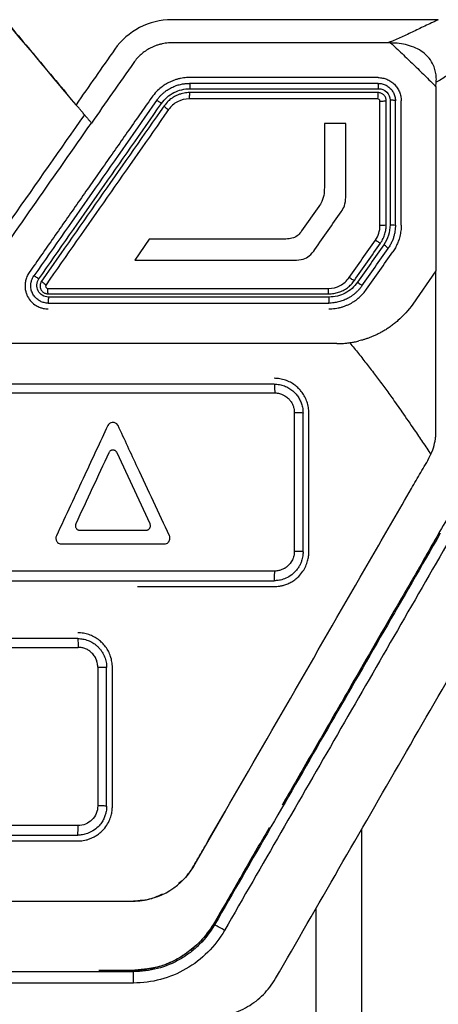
# Model space of a CAD drawing. Header units: millimetres. Extents: x -0.43 to 1.28, y -0.94 to 1.34.
# Tile 59 of 177: x 0.3081 to 0.3262, y 0.2367 to 0.2793. Entities that reach past the tile are written whole.
import ezdxf

# ---------------------------------------------------------------- set-up
doc = ezdxf.new("R2010")
doc.units = ezdxf.units.MM

msp = doc.modelspace()

# ---------------------------------------------------------------- linework, layer by layer
at = {"color": 7, "linetype": 'Continuous', "lineweight": 25}
for p, q in [((0.326139, 0.276401), (0.326153, 0.276599)), ((0.322237, 0.274809), (0.321312, 0.274808)), ((0.321067, 0.271218), (0.320328, 0.270166)), ((0.313731, 0.269814), (0.313108, 0.268903)), ((0.32614, 0.268441), (0.325133, 0.267003)), ((0.32039, 0.256297), (0.32039, 0.262297)), ((0.32064, 0.256297), (0.32064, 0.262297)), ((0.311995, 0.260604), (0.311984, 0.260583)), ((0.313767, 0.257509), (0.31234, 0.260583)), ((0.313773, 0.257496), (0.313767, 0.257509)), ((0.313747, 0.257308), (0.313755, 0.25732)), ((0.313227, 0.254797), (0.31914, 0.254797)), ((0.311505, 0.251315), (0.311505, 0.245315)), ((0.31189, 0.245297), (0.31189, 0.251297)), ((0.31214, 0.245297), (0.31214, 0.251297)), ((0.317038, 0.245107), (0.315647, 0.242698)), ((0.304286, 0.243797), (0.31064, 0.243797)), ((0.314139, 0.24141), (0.314099, 0.241399)), ((0.313049, 0.238147), (0.27323, 0.238147)), ((0.31171, 0.238197), (0.311711, 0.238197)), ((0.311711, 0.238197), (0.311711, 0.238197)), ((0.313049, 0.237657), (0.313049, 0.238147)), ((0.313049, 0.237657), (0.27323, 0.237656))]:
    msp.add_line(p, q, dxfattribs=at)
msp.add_arc((0.313541, 0.234206), 0.006685, 58.9486, 63.1898, dxfattribs=at)
for points in [[(0.310566, 0.275624), (0.309559, 0.276825), (0.308551, 0.278025), (0.307544, 0.279226)], [(0.312242, 0.278018), (0.311684, 0.27722), (0.311125, 0.276422), (0.310566, 0.275624)], [(0.324055, 0.278298), (0.320939, 0.278298), (0.31782, 0.278298), (0.3147, 0.278297)], [(0.324176, 0.278295), (0.324136, 0.278296), (0.324095, 0.278297), (0.324055, 0.278298)], [(0.313061, 0.277444), (0.312451, 0.276574), (0.311842, 0.275703), (0.311232, 0.274831)], [(0.323636, 0.276547), (0.320919, 0.276547), (0.318201, 0.276547), (0.31548, 0.276547)], [(0.32614, 0.276401), (0.32614, 0.274701), (0.32614, 0.272999), (0.32614, 0.271298)], [(0.314047, 0.275801), (0.312281, 0.273279), (0.310513, 0.270754), (0.308744, 0.268227)], [(0.315467, 0.275897), (0.315468, 0.275891), (0.315469, 0.275885), (0.315469, 0.275879)], [(0.323619, 0.275878), (0.320904, 0.275879), (0.318188, 0.275879), (0.315469, 0.275879)], [(0.323618, 0.275897), (0.323619, 0.275891), (0.323619, 0.275885), (0.323619, 0.275878)], [(0.323718, 0.275779), (0.323718, 0.275834), (0.323674, 0.275878), (0.323619, 0.275878)], [(0.308958, 0.268098), (0.310728, 0.270626), (0.312497, 0.273152), (0.314264, 0.275676)], [(0.314375, 0.275572), (0.312615, 0.273059), (0.310847, 0.270534), (0.309072, 0.267998)], [(0.314567, 0.27541), (0.312801, 0.272888), (0.311034, 0.270365), (0.309267, 0.267841)], [(0.323719, 0.270402), (0.323719, 0.272195), (0.323718, 0.273987), (0.323718, 0.275779)], [(0.324386, 0.270416), (0.324386, 0.272211), (0.324386, 0.274004), (0.324386, 0.275797)], [(0.324636, 0.270416), (0.324636, 0.27221), (0.324636, 0.274004), (0.324636, 0.275797)], [(0.30645, 0.268003), (0.308045, 0.270281), (0.309639, 0.272557), (0.311232, 0.274831)], [(0.321312, 0.274808), (0.321312, 0.273914), (0.321312, 0.273021), (0.321312, 0.272127)], [(0.322237, 0.27162), (0.322237, 0.272683), (0.322237, 0.273746), (0.322237, 0.274809)], [(0.321312, 0.272127), (0.321312, 0.272012), (0.321311, 0.271895), (0.321297, 0.271781)], [(0.321297, 0.271781), (0.321283, 0.271665), (0.321252, 0.271549), (0.321201, 0.271442)], [(0.322176, 0.271256), (0.322216, 0.271372), (0.322237, 0.271497), (0.322237, 0.27162)], [(0.321201, 0.271442), (0.321163, 0.271364), (0.321117, 0.271289), (0.321067, 0.271218)], [(0.322038, 0.27099), (0.322096, 0.271071), (0.322142, 0.271162), (0.322176, 0.271256)], [(0.32614, 0.271298), (0.326141, 0.270346), (0.326141, 0.269393), (0.326141, 0.268441)], [(0.320905, 0.269372), (0.321283, 0.269911), (0.321661, 0.270451), (0.322038, 0.27099)], [(0.32352, 0.26977), (0.323651, 0.269958), (0.323718, 0.270169), (0.323719, 0.270402)], [(0.324154, 0.270434), (0.324155, 0.270127), (0.324059, 0.269824), (0.323883, 0.269572)], [(0.320026, 0.269889), (0.319952, 0.269856), (0.319871, 0.269839), (0.31979, 0.26983)], [(0.320224, 0.270035), (0.320168, 0.269975), (0.320101, 0.269922), (0.320026, 0.269889)], [(0.320328, 0.270166), (0.320296, 0.27012), (0.320262, 0.270075), (0.320224, 0.270035)], [(0.319485, 0.269817), (0.317568, 0.269816), (0.315649, 0.269815), (0.313731, 0.269814)], [(0.31979, 0.26983), (0.319689, 0.269818), (0.319587, 0.269817), (0.319485, 0.269817)], [(0.322387, 0.268152), (0.322765, 0.268691), (0.323142, 0.26923), (0.32352, 0.26977)], [(0.322609, 0.268023), (0.322987, 0.268563), (0.323365, 0.269103), (0.323742, 0.269642)], [(0.323883, 0.269572), (0.323505, 0.269032), (0.323127, 0.268492), (0.322748, 0.267952)], [(0.320398, 0.268953), (0.32049, 0.268982), (0.320579, 0.269029), (0.320654, 0.269089)], [(0.320654, 0.269089), (0.320753, 0.269168), (0.320833, 0.269268), (0.320905, 0.269372)], [(0.322936, 0.267794), (0.323314, 0.268333), (0.323692, 0.268873), (0.32407, 0.269413)], [(0.313108, 0.268903), (0.315408, 0.268903), (0.317707, 0.268903), (0.320005, 0.268903)], [(0.320005, 0.268903), (0.320137, 0.268903), (0.320272, 0.268914), (0.320398, 0.268953)], [(0.308608, 0.267797), (0.308608, 0.267798), (0.308608, 0.267799), (0.308608, 0.2678)], [(0.309072, 0.267998), (0.309031, 0.26794), (0.309008, 0.267869), (0.309008, 0.267797)], [(0.309348, 0.267684), (0.313396, 0.267684), (0.317442, 0.267683), (0.321484, 0.267682)], [(0.321516, 0.267311), (0.317469, 0.267311), (0.313419, 0.267311), (0.309366, 0.267311)], [(0.309366, 0.267311), (0.309366, 0.267307), (0.309367, 0.267302), (0.309368, 0.267297)], [(0.321519, 0.267297), (0.321518, 0.267302), (0.321517, 0.267307), (0.321516, 0.267311)], [(0.309358, 0.267047), (0.313409, 0.267047), (0.317458, 0.267047), (0.321503, 0.267047)], [(0.325133, 0.267003), (0.324948, 0.266739), (0.324734, 0.266501), (0.324493, 0.26629)], [(0.31914, 0.263547), (0.314476, 0.263547), (0.309809, 0.263547), (0.30514, 0.263547)], [(0.30515, 0.263166), (0.309824, 0.263166), (0.314495, 0.263166), (0.319163, 0.263167)], [(0.320013, 0.256316), (0.320013, 0.258317), (0.320013, 0.260321), (0.320013, 0.262319)], [(0.312133, 0.261892), (0.312049, 0.261882), (0.311974, 0.261827), (0.311939, 0.261752)], [(0.312162, 0.261894), (0.312152, 0.261894), (0.312143, 0.261893), (0.312133, 0.261892)], [(0.312371, 0.261779), (0.312326, 0.261849), (0.312245, 0.261894), (0.312162, 0.261894)], [(0.312385, 0.261752), (0.312381, 0.261761), (0.312376, 0.26177), (0.312371, 0.261779)], [(0.311984, 0.260583), (0.311508, 0.259558), (0.311032, 0.258533), (0.310557, 0.257509)], [(0.312186, 0.260695), (0.312178, 0.260696), (0.31217, 0.260697), (0.312162, 0.260697)], [(0.310721, 0.257229), (0.310726, 0.257229), (0.310731, 0.257229), (0.310735, 0.257229)], [(0.310735, 0.257229), (0.311687, 0.257229), (0.312638, 0.257229), (0.313589, 0.257229)], [(0.309717, 0.256987), (0.309682, 0.256911), (0.309688, 0.25682), (0.309732, 0.25675)], [(0.309732, 0.25675), (0.309736, 0.256745), (0.309739, 0.25674), (0.309743, 0.256735)], [(0.309743, 0.256735), (0.309776, 0.256691), (0.309825, 0.256658), (0.309878, 0.256644)], [(0.314403, 0.256637), (0.314458, 0.256641), (0.314512, 0.256665), (0.314552, 0.256703)], [(0.314552, 0.256703), (0.314567, 0.256717), (0.314581, 0.256733), (0.314592, 0.25675)], [(0.314592, 0.25675), (0.314595, 0.256756), (0.314598, 0.256761), (0.314601, 0.256766)], [(0.314601, 0.256766), (0.314628, 0.256816), (0.314636, 0.256873), (0.314626, 0.256928)], [(0.314626, 0.256928), (0.314622, 0.256948), (0.314616, 0.256968), (0.314607, 0.256987)], [(0.309878, 0.256644), (0.309898, 0.256639), (0.309919, 0.256636), (0.30994, 0.256636)], [(0.30994, 0.256636), (0.311422, 0.256636), (0.312903, 0.256637), (0.314384, 0.256637)], [(0.314384, 0.256637), (0.31439, 0.256637), (0.314396, 0.256637), (0.314403, 0.256637)], [(0.319162, 0.255466), (0.314494, 0.255466), (0.309824, 0.255465), (0.30515, 0.255465)], [(0.30514, 0.255047), (0.309809, 0.255047), (0.314476, 0.255047), (0.31914, 0.255047)], [(0.31064, 0.252547), (0.305641, 0.252547), (0.300641, 0.252547), (0.29564, 0.252547)], [(0.295642, 0.252164), (0.300648, 0.252164), (0.305652, 0.252165), (0.310655, 0.252165)], [(0.310654, 0.244465), (0.305652, 0.244465), (0.300647, 0.244464), (0.295642, 0.244464)], [(0.29564, 0.244047), (0.300641, 0.244047), (0.305641, 0.244047), (0.31064, 0.244047)], [(0.32094, 0.240864), (0.32094, 0.225808), (0.32094, 0.210746), (0.320941, 0.195621)]]:
    msp.add_open_spline(points, degree=3, dxfattribs=at)
for points, knots in [([(0.307544, 0.279226), (0.308108, 0.278554), (0.308975, 0.277521), (0.309842, 0.276488), (0.310145, 0.276127)], [0, 0, 0, 0, 0.650678, 1, 1, 1, 1]), ([(0.3147, 0.279297), (0.314215, 0.279294), (0.313739, 0.279174), (0.312891, 0.278735), (0.31252, 0.278414), (0.312242, 0.278018)], [0, 0, 0, 0, 0.5, 0.5, 1, 1, 1, 1]), ([(0.326243, 0.279298), (0.324321, 0.279297), (0.321436, 0.279297), (0.318069, 0.279297), (0.316384, 0.279297), (0.315662, 0.279297), (0.315181, 0.279297), (0.31494, 0.279299), (0.3147, 0.279297)], [0, 0, 0, 0, 0.5, 0.75, 0.875, 0.9375, 0.9375, 1, 1, 1, 1]), ([(0.326243, 0.279298), (0.326218, 0.279285), (0.326193, 0.279274), (0.326144, 0.279251), (0.326069, 0.279216), (0.325996, 0.279181), (0.32585, 0.279113), (0.325753, 0.279067), (0.32547, 0.278932), (0.325286, 0.278844), (0.32493, 0.278674), (0.324756, 0.278591), (0.324495, 0.278476), (0.324407, 0.278438), (0.324276, 0.278384), (0.324232, 0.278366), (0.324166, 0.27834), (0.324144, 0.278332), (0.324099, 0.278315), (0.324077, 0.278307), (0.324055, 0.278298)], [0, 0, 0, 0, 0.03125, 0.03125, 0.0625, 0.125, 0.125, 0.25, 0.25, 0.5, 0.5, 0.75, 0.75, 0.875, 0.875, 0.9375, 0.9375, 0.96875, 0.96875, 1, 1, 1, 1]), ([(0.3147, 0.278297), (0.314654, 0.278296), (0.314562, 0.278295), (0.314426, 0.27828), (0.314292, 0.278257), (0.31416, 0.278224), (0.31403, 0.278182), (0.313902, 0.278131), (0.313745, 0.278055), (0.313566, 0.277949), (0.313376, 0.277803), (0.313205, 0.277636), (0.313109, 0.277508), (0.313061, 0.277444)], [0, 0, 0, 0, 0.071617, 0.142601, 0.213295, 0.284045, 0.355196, 0.427087, 0.500048, 0.62685, 0.751232, 0.875004, 1, 1, 1, 1]), ([(0.324176, 0.278295), (0.324343, 0.278141), (0.324675, 0.277833), (0.325168, 0.277362), (0.325657, 0.276886), (0.325979, 0.276563), (0.326139, 0.276401)], [0, 0, 0, 0, 0.249154, 0.49885, 0.74912, 1, 1, 1, 1]), ([(0.326153, 0.276599), (0.326155, 0.276642), (0.32616, 0.276727), (0.326154, 0.276853), (0.326139, 0.276975), (0.326114, 0.277095), (0.326079, 0.277211), (0.326005, 0.277399), (0.325854, 0.277646), (0.325584, 0.277898), (0.325262, 0.278087), (0.324915, 0.278208), (0.324548, 0.278281), (0.324303, 0.27829), (0.324176, 0.278295)], [0, 0, 0, 0, 0.0436518, 0.0861928, 0.1278839, 0.1690016, 0.2098347, 0.2506775, 0.3739135, 0.500862, 0.6214869, 0.7509032, 0.8716535, 1, 1, 1, 1]), ([(0.328139, 0.277851), (0.328045, 0.2778), (0.327863, 0.277702), (0.327599, 0.27754), (0.327346, 0.277373), (0.327089, 0.277198), (0.326846, 0.27703), (0.326606, 0.276869), (0.326381, 0.276725), (0.326227, 0.27664), (0.326153, 0.276599)], [0, 0, 0, 0, 0.1295608, 0.2499768, 0.3730262, 0.4996409, 0.6364054, 0.7502604, 0.8816122, 1, 1, 1, 1]), ([(0.31548, 0.276797), (0.315438, 0.276797), (0.315352, 0.276795), (0.315221, 0.276782), (0.315089, 0.27676), (0.314955, 0.276729), (0.314821, 0.276687), (0.314687, 0.276635), (0.314552, 0.276571), (0.314403, 0.276485), (0.314229, 0.276363), (0.314028, 0.276186), (0.313908, 0.27603), (0.313842, 0.275944)], [0, 0, 0, 0, 0.066491, 0.134646, 0.204467, 0.275953, 0.349106, 0.423927, 0.500416, 0.582253, 0.69281, 0.832068, 1, 1, 1, 1]), ([(0.323636, 0.276797), (0.322957, 0.276797), (0.321598, 0.276797), (0.319559, 0.276797), (0.31752, 0.276797), (0.31616, 0.276797), (0.31548, 0.276797)], [0, 0, 0, 0, 0.250127, 0.500165, 0.750121, 1, 1, 1, 1]), ([(0.323636, 0.276797), (0.323669, 0.276797), (0.323735, 0.276795), (0.323832, 0.27678), (0.323927, 0.276756), (0.32405, 0.276712), (0.324195, 0.276635), (0.324347, 0.27651), (0.324473, 0.276357), (0.324564, 0.276183), (0.324625, 0.275994), (0.324633, 0.275863), (0.324636, 0.275797)], [0, 0, 0, 0, 0.06291, 0.125185, 0.187438, 0.250282, 0.375143, 0.500024, 0.623868, 0.749257, 0.875238, 1, 1, 1, 1]), ([(0.314047, 0.275801), (0.314074, 0.275838), (0.314128, 0.275911), (0.314218, 0.276011), (0.314311, 0.276101), (0.314407, 0.276181), (0.314505, 0.276252), (0.314603, 0.276313), (0.314702, 0.276366), (0.314799, 0.27641), (0.314895, 0.276448), (0.314989, 0.276478), (0.31508, 0.276502), (0.315167, 0.27652), (0.315251, 0.276533), (0.315331, 0.276542), (0.315407, 0.276546), (0.315457, 0.276547), (0.31548, 0.276547)], [0, 0, 0, 0, 0.0823715, 0.1620933, 0.2391655, 0.3135881, 0.3853609, 0.4544841, 0.5209576, 0.5847815, 0.6459558, 0.7044806, 0.760356, 0.8135823, 0.8641595, 0.912088, 0.957368, 1, 1, 1, 1]), ([(0.314264, 0.275676), (0.314401, 0.275872), (0.314588, 0.276036), (0.315013, 0.276257), (0.315254, 0.276316), (0.315496, 0.276316)], [0, 0, 0, 0, 0.5, 0.5, 1, 1, 1, 1]), ([(0.31548, 0.276547), (0.315484, 0.276547), (0.315488, 0.276525), (0.315493, 0.276436), (0.315495, 0.276373), (0.315496, 0.276316)], [0, 0, 0, 0, 0.5, 0.5, 1, 1, 1, 1]), ([(0.315496, 0.276316), (0.316042, 0.276316), (0.317402, 0.276316), (0.319541, 0.276316), (0.321715, 0.276316), (0.323075, 0.276316), (0.323656, 0.276316)], [0, 0, 0, 0, 0.200557, 0.500002, 0.786116, 1, 1, 1, 1]), ([(0.323636, 0.276547), (0.323666, 0.276546), (0.323727, 0.276544), (0.323815, 0.276528), (0.323902, 0.276501), (0.323985, 0.276464), (0.324062, 0.276417), (0.324134, 0.276361), (0.324198, 0.276297), (0.324254, 0.276226), (0.324301, 0.276148), (0.324339, 0.276065), (0.324366, 0.275978), (0.324383, 0.275889), (0.324385, 0.275828), (0.324386, 0.275797)], [0, 0, 0, 0, 0.076591, 0.1532209, 0.2298941, 0.3066153, 0.3833888, 0.4602192, 0.537111, 0.6140686, 0.6910966, 0.7681992, 0.8453811, 0.9226465, 1, 1, 1, 1]), ([(0.323656, 0.276316), (0.323655, 0.276373), (0.323653, 0.276436), (0.323646, 0.276525), (0.323642, 0.276547), (0.323638, 0.276547)], [0, 0, 0, 0, 0.5, 0.5, 1, 1, 1, 1]), ([(0.323656, 0.276316), (0.323786, 0.276316), (0.323916, 0.276262), (0.3241, 0.276078), (0.324154, 0.275949), (0.324155, 0.275817)], [0, 0, 0, 0, 0.5, 0.5, 1, 1, 1, 1]), ([(0.313842, 0.275944), (0.31349, 0.275441), (0.312785, 0.274434), (0.311726, 0.272922), (0.310665, 0.271408), (0.309603, 0.26989), (0.308894, 0.268878), (0.308539, 0.268371)], [0, 0, 0, 0, 0.199447, 0.399167, 0.599163, 0.79944, 1, 1, 1, 1]), ([(0.314264, 0.275676), (0.314216, 0.27571), (0.314158, 0.275747), (0.314073, 0.275796), (0.31405, 0.275805), (0.314047, 0.275801)], [0, 0, 0, 0, 0.5, 0.5, 1, 1, 1, 1]), ([(0.315482, 0.276147), (0.315442, 0.276146), (0.31536, 0.276144), (0.315237, 0.276127), (0.31511, 0.276098), (0.314982, 0.276055), (0.31485, 0.275994), (0.314702, 0.275905), (0.314531, 0.27577), (0.31443, 0.275643), (0.314375, 0.275572)], [0, 0, 0, 0, 0.092137, 0.188209, 0.288218, 0.392167, 0.500057, 0.624898, 0.791567, 1, 1, 1, 1]), ([(0.315469, 0.275879), (0.315286, 0.275878), (0.315117, 0.275837), (0.314801, 0.275672), (0.31467, 0.275558), (0.314567, 0.27541)], [0, 0, 0, 0, 0.5, 0.5, 1, 1, 1, 1]), ([(0.31548, 0.276147), (0.315477, 0.276147), (0.315474, 0.276124), (0.315469, 0.276027), (0.315467, 0.275957), (0.315467, 0.275897)], [0, 0, 0, 0, 0.5, 0.5, 1, 1, 1, 1]), ([(0.323637, 0.276147), (0.322958, 0.276147), (0.321599, 0.276147), (0.319561, 0.276147), (0.317522, 0.276147), (0.316162, 0.276147), (0.315482, 0.276147)], [0, 0, 0, 0, 0.250016, 0.500017, 0.75001, 1, 1, 1, 1]), ([(0.323636, 0.276147), (0.323632, 0.276147), (0.323627, 0.276124), (0.32362, 0.276027), (0.323618, 0.275957), (0.323618, 0.275897)], [0, 0, 0, 0, 0.5, 0.5, 1, 1, 1, 1]), ([(0.323986, 0.275798), (0.323985, 0.275818), (0.323983, 0.275859), (0.323967, 0.275918), (0.323941, 0.275974), (0.323905, 0.276024), (0.323862, 0.276067), (0.323812, 0.276102), (0.323757, 0.276128), (0.323698, 0.276144), (0.323657, 0.276146), (0.323637, 0.276147)], [0, 0, 0, 0, 0.11189, 0.223516, 0.334906, 0.446091, 0.557102, 0.667967, 0.778718, 0.889386, 1, 1, 1, 1]), ([(0.323718, 0.275779), (0.323779, 0.275779), (0.323853, 0.275781), (0.323933, 0.275787), (0.323954, 0.275789), (0.323981, 0.275794), (0.323986, 0.275799), (0.323986, 0.275797)], [0, 0, 0, 0, 0.5, 0.5, 0.75, 0.75, 1, 1, 1, 1]), ([(0.323986, 0.270417), (0.323986, 0.271314), (0.323986, 0.273108), (0.323986, 0.274901), (0.323986, 0.275798)], [0, 0, 0, 0, 0.499888, 1, 1, 1, 1]), ([(0.324155, 0.275817), (0.324155, 0.275445), (0.324155, 0.274548), (0.324154, 0.273129), (0.324154, 0.271707), (0.324154, 0.270809), (0.324154, 0.270434)], [0, 0, 0, 0, 0.207396, 0.499999, 0.790857, 1, 1, 1, 1]), ([(0.324386, 0.275797), (0.324386, 0.275802), (0.324364, 0.275807), (0.324275, 0.275815), (0.324211, 0.275817), (0.324155, 0.275817)], [0, 0, 0, 0, 0.5, 0.5, 1, 1, 1, 1]), ([(0.310928, 0.275193), (0.310895, 0.275232), (0.310829, 0.275311), (0.310751, 0.275403), (0.310688, 0.275479), (0.310639, 0.275537), (0.310596, 0.275589), (0.310574, 0.275615), (0.310566, 0.275624)], [0, 0, 0, 0, 0.250013, 0.500195, 0.594981, 0.757368, 0.912901, 1, 1, 1, 1]), ([(0.314375, 0.275572), (0.314372, 0.275567), (0.314388, 0.275548), (0.314463, 0.275485), (0.314518, 0.275444), (0.314567, 0.27541)], [0, 0, 0, 0, 0.5, 0.5, 1, 1, 1, 1]), ([(0.310928, 0.275193), (0.309884, 0.273701), (0.308577, 0.271835), (0.307139, 0.269782), (0.306747, 0.269221), (0.306486, 0.268848), (0.306357, 0.268659), (0.306088, 0.268292), (0.305943, 0.268118), (0.305624, 0.267799), (0.305109, 0.267361), (0.304297, 0.266955), (0.303636, 0.266806), (0.303188, 0.266744), (0.30296, 0.266734), (0.302275, 0.266731), (0.301818, 0.266733), (0.300448, 0.266733), (0.297707, 0.266733), (0.293138, 0.266733), (0.288569, 0.266733), (0.285828, 0.266733), (0.284458, 0.266733), (0.284001, 0.266731), (0.283316, 0.266734), (0.283088, 0.266744), (0.28264, 0.266807), (0.281979, 0.266956), (0.281167, 0.267361), (0.280652, 0.267798), (0.280333, 0.268117), (0.280188, 0.268292), (0.279919, 0.268659), (0.27979, 0.268848), (0.279529, 0.269221), (0.279137, 0.269781), (0.277699, 0.271835), (0.276392, 0.273701), (0.275348, 0.275192)], [0, 0, 0, 0, 0.125, 0.15625, 0.171875, 0.171875, 0.1875, 0.1875, 0.203125, 0.203125, 0.21875, 0.25, 0.265625, 0.265625, 0.28125, 0.28125, 0.3125, 0.3125, 0.375, 0.5, 0.625, 0.6875, 0.6875, 0.71875, 0.71875, 0.734375, 0.734375, 0.75, 0.78125, 0.796875, 0.796875, 0.8125, 0.8125, 0.828125, 0.828125, 0.84375, 0.875, 1, 1, 1, 1]), ([(0.310928, 0.275193), (0.310964, 0.27515), (0.311032, 0.275069), (0.311111, 0.274974), (0.311167, 0.274908), (0.311205, 0.274862), (0.311223, 0.274842), (0.311232, 0.274831)], [0, 0, 0, 0, 0.28467, 0.547032, 0.701161, 0.852085, 1, 1, 1, 1]), ([(0.323986, 0.270416), (0.323986, 0.270413), (0.32396, 0.270408), (0.323854, 0.270402), (0.32378, 0.270401), (0.323719, 0.270402)], [0, 0, 0, 0, 0.5, 0.5, 1, 1, 1, 1]), ([(0.323742, 0.269642), (0.323764, 0.269675), (0.323808, 0.269741), (0.32386, 0.269844), (0.323903, 0.269945), (0.323936, 0.270046), (0.32396, 0.270144), (0.323976, 0.270239), (0.323985, 0.270329), (0.323986, 0.270388), (0.323986, 0.270417)], [0, 0, 0, 0, 0.145668, 0.28543, 0.419285, 0.547235, 0.66928, 0.785422, 0.895661, 1, 1, 1, 1]), ([(0.324386, 0.270416), (0.324386, 0.270374), (0.324384, 0.270286), (0.324368, 0.27015), (0.32434, 0.270008), (0.324299, 0.269861), (0.324241, 0.269711), (0.324166, 0.269559), (0.324102, 0.269462), (0.32407, 0.269413)], [0, 0, 0, 0, 0.119635, 0.24701, 0.382124, 0.52498, 0.675577, 0.833917, 1, 1, 1, 1]), ([(0.324154, 0.270434), (0.324211, 0.270433), (0.324275, 0.270431), (0.324364, 0.270425), (0.324386, 0.27042), (0.324386, 0.270416)], [0, 0, 0, 0, 0.5, 0.5, 1, 1, 1, 1]), ([(0.324636, 0.270416), (0.324636, 0.270376), (0.324634, 0.270294), (0.324623, 0.270173), (0.324604, 0.270052), (0.324578, 0.269933), (0.324538, 0.269789), (0.324476, 0.269623), (0.324387, 0.26944), (0.324312, 0.269326), (0.324275, 0.269269)], [0, 0, 0, 0, 0.1001015, 0.1996739, 0.2990896, 0.3987229, 0.4989455, 0.6661933, 0.8326308, 1, 1, 1, 1]), ([(0.323742, 0.269642), (0.323739, 0.269637), (0.323715, 0.269647), (0.323628, 0.269697), (0.323569, 0.269735), (0.32352, 0.26977)], [0, 0, 0, 0, 0.5, 0.5, 1, 1, 1, 1]), ([(0.32407, 0.269413), (0.324073, 0.269417), (0.324057, 0.269436), (0.323984, 0.269498), (0.32393, 0.269538), (0.323883, 0.269572)], [0, 0, 0, 0, 0.5, 0.5, 1, 1, 1, 1]), ([(0.323141, 0.26765), (0.32333, 0.26792), (0.323708, 0.26846), (0.324086, 0.268999), (0.324275, 0.269269)], [0, 0, 0, 0, 0.499995, 1, 1, 1, 1]), ([(0.26014, 0.26844), (0.26014, 0.26629), (0.26014, 0.264005), (0.26014, 0.261719), (0.26014, 0.261517), (0.260139, 0.26145), (0.260144, 0.261316), (0.26015, 0.26125), (0.260195, 0.260921), (0.26028, 0.260667), (0.260514, 0.260188), (0.260663, 0.259961), (0.260933, 0.259497), (0.261067, 0.259264), (0.261738, 0.258102), (0.264423, 0.253452), (0.267377, 0.248334), (0.26993, 0.243913), (0.270333, 0.243215), (0.270535, 0.242866), (0.2706, 0.242747), (0.270743, 0.242521), (0.271138, 0.241981), (0.271912, 0.241424), (0.272689, 0.241236), (0.273087, 0.241197), (0.273222, 0.241197), (0.273491, 0.241197), (0.275778, 0.241197), (0.282371, 0.241197), (0.29314, 0.241197), (0.303909, 0.241197), (0.310502, 0.241197), (0.312789, 0.241197), (0.313058, 0.241197), (0.313192, 0.2412), (0.313591, 0.241243), (0.314372, 0.241431), (0.315151, 0.241977), (0.31554, 0.24252), (0.31568, 0.242748), (0.315745, 0.242866), (0.315946, 0.243215), (0.316349, 0.243913), (0.318902, 0.248335), (0.321857, 0.253452), (0.324541, 0.258103), (0.325213, 0.259265), (0.325346, 0.259498), (0.325616, 0.259962), (0.325766, 0.260188), (0.325999, 0.260668), (0.326105, 0.260985), (0.326135, 0.261317), (0.326141, 0.261451), (0.32614, 0.261518), (0.32614, 0.26172), (0.32614, 0.264006), (0.32614, 0.266291), (0.32614, 0.268441)], [0, 0, 0, 0, 0.0625, 0.066406, 0.066406, 0.068359, 0.068359, 0.070312, 0.070312, 0.078125, 0.078125, 0.085937, 0.085937, 0.09375, 0.09375, 0.125, 0.25, 0.265625, 0.273438, 0.273438, 0.277344, 0.277344, 0.28125, 0.296875, 0.304688, 0.304688, 0.308594, 0.308594, 0.3125, 0.375, 0.5, 0.625, 0.6875, 0.691406, 0.691406, 0.695313, 0.695313, 0.703125, 0.71875, 0.722656, 0.722656, 0.726563, 0.726563, 0.734375, 0.75, 0.875, 0.90625, 0.90625, 0.914062, 0.914062, 0.921875, 0.921875, 0.929687, 0.931641, 0.931641, 0.933594, 0.933594, 0.9375, 1, 1, 1, 1]), ([(0.308539, 0.268371), (0.30852, 0.268342), (0.308482, 0.268284), (0.308438, 0.268193), (0.308404, 0.268101), (0.30838, 0.26801), (0.308365, 0.267921), (0.308358, 0.267834), (0.308358, 0.26775), (0.308365, 0.267669), (0.308378, 0.267593), (0.308396, 0.267522), (0.308418, 0.267455), (0.308443, 0.267394), (0.3085, 0.267273), (0.308619, 0.267106), (0.30881, 0.26695), (0.308994, 0.266861), (0.309137, 0.266819), (0.309245, 0.266802), (0.309315, 0.266798), (0.309348, 0.266797), (0.309358, 0.266797)], [0, 0, 0, 0, 0.048042, 0.094493, 0.139354, 0.182625, 0.224305, 0.264395, 0.302895, 0.339805, 0.375126, 0.408857, 0.440998, 0.471551, 0.500516, 0.624701, 0.749247, 0.8357, 0.904015, 0.954168, 0.98615, 1, 1, 1, 1]), ([(0.308608, 0.2678), (0.308609, 0.267827), (0.308611, 0.267876), (0.308621, 0.267938), (0.308631, 0.267983), (0.308639, 0.268009), (0.308654, 0.268057), (0.308683, 0.268131), (0.308724, 0.268195), (0.308744, 0.268227)], [0, 0, 0, 0, 0.1789148, 0.318406, 0.4184536, 0.4790433, 0.5001665, 0.7500832, 1, 1, 1, 1]), ([(0.308744, 0.268227), (0.308746, 0.268231), (0.308769, 0.268221), (0.308852, 0.26817), (0.30891, 0.268132), (0.308958, 0.268098)], [0, 0, 0, 0, 0.5, 0.5, 1, 1, 1, 1]), ([(0.321484, 0.267682), (0.321668, 0.267684), (0.321837, 0.267725), (0.322152, 0.267889), (0.322283, 0.268004), (0.322387, 0.268152)], [0, 0, 0, 0, 0.5, 0.5, 1, 1, 1, 1]), ([(0.322609, 0.268023), (0.322606, 0.268019), (0.322582, 0.268028), (0.322495, 0.268079), (0.322436, 0.268117), (0.322387, 0.268152)], [0, 0, 0, 0, 0.5, 0.5, 1, 1, 1, 1]), ([(0.309358, 0.267047), (0.30933, 0.267048), (0.309272, 0.26705), (0.309186, 0.267066), (0.309102, 0.267091), (0.309021, 0.267126), (0.308943, 0.26717), (0.308871, 0.267225), (0.308806, 0.267287), (0.308748, 0.267358), (0.308699, 0.267436), (0.308659, 0.267521), (0.30863, 0.26761), (0.308612, 0.267703), (0.308609, 0.267766), (0.308608, 0.267797)], [0, 0, 0, 0, 0.073195, 0.147005, 0.221432, 0.296476, 0.372141, 0.448428, 0.525339, 0.602875, 0.681039, 0.759832, 0.839255, 0.919311, 1, 1, 1, 1]), ([(0.309366, 0.267311), (0.309275, 0.267312), (0.309184, 0.267337), (0.30903, 0.267432), (0.308965, 0.267501), (0.308882, 0.267662), (0.308863, 0.267754), (0.308874, 0.267935), (0.308905, 0.268023), (0.308958, 0.268098)], [0, 0, 0, 0, 0.25, 0.25, 0.5, 0.5, 0.75, 0.75, 1, 1, 1, 1]), ([(0.309008, 0.267797), (0.309009, 0.267778), (0.309011, 0.26774), (0.309026, 0.267684), (0.309048, 0.267632), (0.309078, 0.267585), (0.309115, 0.267544), (0.309157, 0.267509), (0.309204, 0.267482), (0.309254, 0.267462), (0.309305, 0.26745), (0.30934, 0.267448), (0.309357, 0.267447)], [0, 0, 0, 0, 0.10524, 0.209295, 0.312171, 0.413876, 0.514419, 0.613808, 0.712051, 0.809158, 0.905138, 1, 1, 1, 1]), ([(0.309072, 0.267998), (0.309069, 0.267995), (0.309087, 0.267977), (0.309163, 0.267915), (0.309219, 0.267874), (0.309267, 0.267841)], [0, 0, 0, 0, 0.5, 0.5, 1, 1, 1, 1]), ([(0.309267, 0.267841), (0.309246, 0.26781), (0.309243, 0.26777), (0.309278, 0.267704), (0.309312, 0.267683), (0.309348, 0.267684)], [0, 0, 0, 0, 0.5, 0.5, 1, 1, 1, 1]), ([(0.321501, 0.267447), (0.321537, 0.267448), (0.321611, 0.26745), (0.321719, 0.267464), (0.321826, 0.267485), (0.32193, 0.267515), (0.32203, 0.267553), (0.32216, 0.267614), (0.322312, 0.26771), (0.322477, 0.267852), (0.322565, 0.267966), (0.322609, 0.268023)], [0, 0, 0, 0, 0.0847532, 0.1689744, 0.2526651, 0.3358267, 0.4184604, 0.5005678, 0.6673004, 0.8337778, 1, 1, 1, 1]), ([(0.322936, 0.267794), (0.322913, 0.267761), (0.322866, 0.267697), (0.322787, 0.267606), (0.322702, 0.267521), (0.322612, 0.267442), (0.322517, 0.267369), (0.322417, 0.267303), (0.322287, 0.26723), (0.322124, 0.267157), (0.321924, 0.267095), (0.321716, 0.267055), (0.321574, 0.26705), (0.321503, 0.267047)], [0, 0, 0, 0, 0.071403, 0.142802, 0.214198, 0.28559, 0.35698, 0.428366, 0.499748, 0.62294, 0.747377, 0.873063, 1, 1, 1, 1]), ([(0.322748, 0.267952), (0.322679, 0.267853), (0.322599, 0.267764), (0.322419, 0.267605), (0.322318, 0.267536), (0.321999, 0.26737), (0.321758, 0.267311), (0.321516, 0.267311)], [0, 0, 0, 0, 0.25, 0.25, 0.5, 0.5, 1, 1, 1, 1]), ([(0.322748, 0.267952), (0.322796, 0.267918), (0.32285, 0.267878), (0.322923, 0.267816), (0.322939, 0.267798), (0.322936, 0.267794)], [0, 0, 0, 0, 0.5, 0.5, 1, 1, 1, 1]), ([(0.309358, 0.267447), (0.309358, 0.267448), (0.309356, 0.26745), (0.309355, 0.267465), (0.309353, 0.267486), (0.309351, 0.267514), (0.30935, 0.267545), (0.309349, 0.267577), (0.309349, 0.267607), (0.309348, 0.267636), (0.309348, 0.267661), (0.309348, 0.267676), (0.309348, 0.267684)], [0, 0, 0, 0, 0.1292686, 0.257759, 0.3823409, 0.500281, 0.6095051, 0.7086924, 0.7972314, 0.8750587, 0.9424669, 1, 1, 1, 1]), ([(0.309357, 0.267447), (0.310032, 0.267447), (0.311381, 0.267447), (0.313405, 0.267447), (0.315429, 0.267447), (0.317453, 0.267447), (0.319477, 0.267447), (0.320826, 0.267447), (0.321501, 0.267447)], [0, 0, 0, 0, 0.166552, 0.333145, 0.499783, 0.666469, 0.833207, 1, 1, 1, 1]), ([(0.309368, 0.267297), (0.309368, 0.267238), (0.309367, 0.267168), (0.309363, 0.267071), (0.30936, 0.267047), (0.309358, 0.267047)], [0, 0, 0, 0, 0.5, 0.5, 1, 1, 1, 1]), ([(0.321503, 0.267447), (0.321502, 0.267448), (0.3215, 0.26745), (0.321497, 0.267463), (0.321494, 0.267484), (0.321491, 0.267518), (0.32149, 0.267557), (0.321488, 0.2676), (0.321484, 0.267638), (0.321484, 0.267668), (0.321484, 0.267682)], [0, 0, 0, 0, 0.117239, 0.240982, 0.36948, 0.500504, 0.683501, 0.759792, 0.883225, 1, 1, 1, 1]), ([(0.321503, 0.266797), (0.321549, 0.266798), (0.321642, 0.2668), (0.32178, 0.266815), (0.321916, 0.266839), (0.322049, 0.266872), (0.322179, 0.266914), (0.322306, 0.266964), (0.322459, 0.267037), (0.322635, 0.267143), (0.322824, 0.26729), (0.322996, 0.267458), (0.323093, 0.267586), (0.323141, 0.26765)], [0, 0, 0, 0, 0.072429, 0.144541, 0.216338, 0.287821, 0.35899, 0.429846, 0.500391, 0.624733, 0.749449, 0.874538, 1, 1, 1, 1]), ([(0.321503, 0.267047), (0.321507, 0.267047), (0.321511, 0.267071), (0.321517, 0.267168), (0.321519, 0.267238), (0.321519, 0.267297)], [0, 0, 0, 0, 0.5, 0.5, 1, 1, 1, 1]), ([(0.324493, 0.26629), (0.324443, 0.266247), (0.324345, 0.266164), (0.324193, 0.266049), (0.324042, 0.265946), (0.323893, 0.265853), (0.323746, 0.265771), (0.323601, 0.265697), (0.323458, 0.265631), (0.323319, 0.265574), (0.323184, 0.265524), (0.323054, 0.26548), (0.322928, 0.265443), (0.322846, 0.265422), (0.322806, 0.265412)], [0, 0, 0, 0, 0.10251, 0.201561, 0.296684, 0.388085, 0.476004, 0.560676, 0.642286, 0.720686, 0.795748, 0.867367, 0.935469, 1, 1, 1, 1]), ([(0.321856, 0.265297), (0.321196, 0.265297), (0.319876, 0.265297), (0.317895, 0.265297), (0.315915, 0.265297), (0.313934, 0.265297), (0.311954, 0.265297), (0.309974, 0.265297), (0.307993, 0.265297), (0.306013, 0.265297), (0.304032, 0.265297), (0.302052, 0.265297), (0.300071, 0.265297), (0.298091, 0.265297), (0.29611, 0.265297), (0.29413, 0.265297), (0.292149, 0.265297), (0.290169, 0.265297), (0.288188, 0.265297), (0.286208, 0.265297), (0.284227, 0.265297), (0.282247, 0.265297), (0.280267, 0.265297), (0.278286, 0.265297), (0.276306, 0.265297), (0.274325, 0.265297), (0.272345, 0.265297), (0.270364, 0.265297), (0.268384, 0.265297), (0.266403, 0.265297), (0.265083, 0.265297), (0.264423, 0.265297)], [0, 0, 0, 0, 0.034527, 0.069044, 0.103552, 0.138053, 0.172546, 0.207033, 0.241513, 0.275989, 0.31046, 0.344927, 0.379391, 0.413852, 0.448312, 0.482771, 0.517229, 0.551688, 0.586148, 0.620609, 0.655073, 0.68954, 0.724011, 0.758487, 0.792967, 0.827454, 0.861947, 0.896448, 0.930956, 0.965473, 1, 1, 1, 1]), ([(0.321856, 0.265297), (0.32192, 0.265298), (0.322048, 0.2653), (0.322239, 0.265314), (0.32243, 0.265337), (0.322619, 0.265369), (0.322743, 0.265397), (0.322806, 0.265412)], [0, 0, 0, 0, 0.200385, 0.400116, 0.599655, 0.799463, 1, 1, 1, 1]), ([(0.322412, 0.265336), (0.322539, 0.26518), (0.322791, 0.264869), (0.323162, 0.264397), (0.323525, 0.263923), (0.32388, 0.263447), (0.324263, 0.262921), (0.324704, 0.262294), (0.325146, 0.26165), (0.325564, 0.261037), (0.325804, 0.260683), (0.325924, 0.260505)], [0, 0, 0, 0, 0.100883, 0.201266, 0.301165, 0.400597, 0.499578, 0.627559, 0.785449, 0.891889, 1, 1, 1, 1]), ([(0.32814, 0.264549), (0.32814, 0.264486), (0.32814, 0.264062), (0.328141, 0.263255), (0.328135, 0.262268), (0.32815, 0.261398), (0.328081, 0.260679), (0.327747, 0.259447), (0.326728, 0.257965), (0.325659, 0.256021), (0.32422, 0.253555), (0.322966, 0.251373), (0.321849, 0.24944), (0.321245, 0.248393), (0.32065, 0.247363), (0.320066, 0.24635), (0.31968, 0.245682), (0.319489, 0.245351)], [0, 0, 0, 0, 0.008899, 0.05931, 0.112857, 0.147038, 0.180911, 0.213585, 0.324387, 0.4285, 0.524623, 0.723193, 0.780372, 0.836672, 0.892091, 0.94663, 1, 1, 1, 1]), ([(0.32064, 0.262297), (0.320639, 0.262338), (0.320637, 0.26242), (0.320621, 0.26254), (0.320597, 0.262659), (0.320564, 0.262773), (0.320522, 0.262884), (0.320472, 0.26299), (0.320414, 0.263092), (0.320349, 0.263187), (0.320278, 0.263276), (0.320176, 0.263386), (0.320034, 0.263509), (0.31984, 0.263631), (0.319623, 0.263723), (0.319387, 0.263785), (0.319223, 0.263793), (0.31914, 0.263797)], [0, 0, 0, 0, 0.052094, 0.103729, 0.154905, 0.205624, 0.255887, 0.305697, 0.355054, 0.40396, 0.452417, 0.500426, 0.594049, 0.690808, 0.790713, 0.893774, 1, 1, 1, 1]), ([(0.31914, 0.263547), (0.319142, 0.263547), (0.319145, 0.263539), (0.319151, 0.263503), (0.319153, 0.263474), (0.319158, 0.2634), (0.31916, 0.263356), (0.319162, 0.263262), (0.319163, 0.263213), (0.319163, 0.263167)], [0, 0, 0, 0, 0.25, 0.25, 0.5, 0.5, 0.75, 0.75, 1, 1, 1, 1]), ([(0.31914, 0.263547), (0.319178, 0.263546), (0.319255, 0.263544), (0.319369, 0.263528), (0.319478, 0.263502), (0.319584, 0.263468), (0.319684, 0.263424), (0.319778, 0.263374), (0.319867, 0.263316), (0.319949, 0.263252), (0.320046, 0.263163), (0.320151, 0.26304), (0.320254, 0.262875), (0.32033, 0.262694), (0.32038, 0.262499), (0.320386, 0.262365), (0.32039, 0.262297)], [0, 0, 0, 0, 0.059192, 0.117471, 0.174837, 0.23129, 0.286831, 0.341462, 0.395182, 0.447994, 0.499897, 0.596684, 0.695083, 0.795098, 0.896735, 1, 1, 1, 1]), ([(0.319163, 0.263167), (0.319184, 0.263166), (0.319237, 0.263165), (0.319349, 0.263149), (0.319477, 0.263111), (0.319626, 0.263035), (0.31975, 0.26294), (0.319867, 0.262803), (0.319946, 0.26266), (0.319992, 0.262517), (0.32001, 0.262408), (0.320012, 0.262346), (0.320013, 0.262319)], [0, 0, 0, 0, 0.048067, 0.118914, 0.254191, 0.347666, 0.494889, 0.602091, 0.751982, 0.859798, 0.938697, 1, 1, 1, 1]), ([(0.320013, 0.26232), (0.320059, 0.26232), (0.320107, 0.26232), (0.3202, 0.262318), (0.320244, 0.262317), (0.320317, 0.262314), (0.320345, 0.262312), (0.320382, 0.262307), (0.32039, 0.262305), (0.32039, 0.262303)], [0, 0, 0, 0, 0.25, 0.25, 0.5, 0.5, 0.75, 0.75, 1, 1, 1, 1]), ([(0.311939, 0.261752), (0.311608, 0.261043), (0.310868, 0.259455), (0.310127, 0.257866), (0.309717, 0.256987)], [0, 0, 0, 0, 0.44633, 1, 1, 1, 1]), ([(0.314607, 0.256987), (0.314147, 0.257974), (0.313406, 0.259562), (0.312665, 0.261151), (0.312385, 0.261752)], [0, 0, 0, 0, 0.62159, 1, 1, 1, 1]), ([(0.312162, 0.260697), (0.312151, 0.260696), (0.312129, 0.260695), (0.312097, 0.260686), (0.312061, 0.26067), (0.312024, 0.260644), (0.312005, 0.260617), (0.311995, 0.260604)], [0, 0, 0, 0, 0.165841, 0.331518, 0.50195, 0.753448, 1, 1, 1, 1]), ([(0.31234, 0.260583), (0.312335, 0.260593), (0.312325, 0.260612), (0.312303, 0.260638), (0.312274, 0.260663), (0.312235, 0.260686), (0.312202, 0.260692), (0.312186, 0.260695)], [0, 0, 0, 0, 0.165867, 0.331567, 0.502023, 0.75352, 1, 1, 1, 1]), ([(0.310557, 0.257509), (0.310553, 0.257499), (0.310544, 0.257478), (0.310539, 0.257446), (0.310538, 0.257407), (0.310546, 0.257363), (0.310561, 0.257334), (0.310569, 0.25732)], [0, 0, 0, 0, 0.1660339, 0.3312021, 0.5002655, 0.7517115, 1, 1, 1, 1]), ([(0.310569, 0.25732), (0.310574, 0.257313), (0.310583, 0.257299), (0.310595, 0.257287), (0.310601, 0.257281)], [0, 0, 0, 0, 0.502214, 1, 1, 1, 1]), ([(0.310601, 0.257281), (0.310613, 0.257272), (0.310636, 0.257253), (0.310677, 0.257235), (0.310707, 0.257231), (0.310721, 0.257229)], [0, 0, 0, 0, 0.338612, 0.666072, 1, 1, 1, 1]), ([(0.313589, 0.257229), (0.313597, 0.257229), (0.313614, 0.257229), (0.31363, 0.257233), (0.313638, 0.257235)], [0, 0, 0, 0, 0.501945, 1, 1, 1, 1]), ([(0.313638, 0.257235), (0.313653, 0.25724), (0.313681, 0.257249), (0.313718, 0.257274), (0.313737, 0.257297), (0.313747, 0.257308)], [0, 0, 0, 0, 0.338381, 0.665902, 1, 1, 1, 1]), ([(0.313755, 0.25732), (0.313759, 0.257327), (0.313768, 0.257341), (0.313773, 0.257357), (0.313776, 0.257365)], [0, 0, 0, 0, 0.501979, 1, 1, 1, 1]), ([(0.313776, 0.257365), (0.31378, 0.257379), (0.313787, 0.257408), (0.313786, 0.257453), (0.313777, 0.257482), (0.313773, 0.257496)], [0, 0, 0, 0, 0.338463, 0.665972, 1, 1, 1, 1]), ([(0.326328, 0.257097), (0.325514, 0.255687), (0.3247, 0.254277), (0.323071, 0.251456), (0.322257, 0.250046), (0.319814, 0.245815), (0.318186, 0.242994), (0.316557, 0.240172)], [0, 0, 0, 0, 0.25, 0.25, 0.5, 0.5, 1, 1, 1, 1]), ([(0.326761, 0.256871), (0.325947, 0.25546), (0.325132, 0.254049), (0.323504, 0.251226), (0.32269, 0.249815), (0.320247, 0.24558), (0.318618, 0.242757), (0.31699, 0.239933)], [0, 0, 0, 0, 0.25, 0.25, 0.5, 0.5, 1, 1, 1, 1]), ([(0.319199, 0.23785), (0.320115, 0.239435), (0.32103, 0.241021), (0.32286, 0.244192), (0.323775, 0.245777), (0.325605, 0.248947), (0.326521, 0.250532), (0.328351, 0.253702), (0.329266, 0.255286), (0.330181, 0.256871)], [0, 0, 0, 0, 0.25, 0.25, 0.5, 0.5, 0.75, 0.75, 1, 1, 1, 1]), ([(0.31914, 0.254797), (0.319176, 0.254798), (0.319256, 0.2548), (0.319385, 0.254816), (0.319531, 0.254846), (0.319691, 0.254899), (0.319862, 0.254978), (0.320037, 0.255089), (0.320219, 0.255245), (0.320384, 0.255444), (0.320511, 0.255672), (0.32059, 0.255895), (0.320633, 0.256102), (0.320637, 0.256235), (0.32064, 0.256297)], [0, 0, 0, 0, 0.046705, 0.101671, 0.164896, 0.236379, 0.316117, 0.404106, 0.500344, 0.620883, 0.731123, 0.831058, 0.920685, 1, 1, 1, 1]), ([(0.32039, 0.256297), (0.320389, 0.256261), (0.320387, 0.256185), (0.32037, 0.256067), (0.32034, 0.25594), (0.320293, 0.255808), (0.320226, 0.255673), (0.320137, 0.255538), (0.319994, 0.255374), (0.319791, 0.255217), (0.319543, 0.255106), (0.319327, 0.255055), (0.319197, 0.25505), (0.31914, 0.255047)], [0, 0, 0, 0, 0.055534, 0.116373, 0.182518, 0.253968, 0.330723, 0.41278, 0.500139, 0.663063, 0.800716, 0.913042, 1, 1, 1, 1]), ([(0.320013, 0.256316), (0.320012, 0.256291), (0.320011, 0.256248), (0.320003, 0.256186), (0.31999, 0.256115), (0.319966, 0.256034), (0.319892, 0.255859), (0.319783, 0.25572), (0.31966, 0.255627), (0.31963, 0.255606), (0.3196, 0.255588), (0.319542, 0.255554), (0.319444, 0.255511), (0.319335, 0.255482), (0.31924, 0.255469), (0.319192, 0.255467), (0.319162, 0.255466)], [0, 0, 0, 0, 0.057066, 0.096422, 0.14143, 0.220097, 0.285266, 0.56985, 0.599779, 0.632638, 0.653548, 0.677256, 0.785626, 0.892053, 0.931928, 1, 1, 1, 1]), ([(0.32039, 0.256297), (0.32039, 0.2563), (0.320382, 0.256302), (0.320345, 0.256306), (0.320317, 0.256309), (0.320244, 0.256312), (0.3202, 0.256314), (0.320107, 0.256316), (0.320059, 0.256316), (0.320013, 0.256316)], [0, 0, 0, 0, 0.25, 0.25, 0.5, 0.5, 0.75, 0.75, 1, 1, 1, 1]), ([(0.31914, 0.255047), (0.319142, 0.255047), (0.319145, 0.255056), (0.319151, 0.255098), (0.319154, 0.25513), (0.319158, 0.255213), (0.31916, 0.255262), (0.319162, 0.255365), (0.319162, 0.255418), (0.319162, 0.255466)], [0, 0, 0, 0, 0.25, 0.25, 0.5, 0.5, 0.75, 0.75, 1, 1, 1, 1]), ([(0.31214, 0.251297), (0.312139, 0.251339), (0.312137, 0.251422), (0.312121, 0.251545), (0.312096, 0.251664), (0.312062, 0.251779), (0.312019, 0.25189), (0.311969, 0.251996), (0.311911, 0.252096), (0.311847, 0.25219), (0.311777, 0.252278), (0.311676, 0.252387), (0.311533, 0.252509), (0.311338, 0.252632), (0.311121, 0.252724), (0.310886, 0.252786), (0.310722, 0.252793), (0.31064, 0.252797)], [0, 0, 0, 0, 0.053151, 0.10561, 0.157376, 0.208451, 0.258835, 0.308529, 0.357534, 0.405851, 0.453481, 0.500424, 0.595027, 0.69228, 0.792189, 0.894761, 1, 1, 1, 1]), ([(0.31064, 0.252547), (0.310641, 0.252547), (0.310643, 0.252539), (0.310647, 0.252502), (0.310649, 0.252473), (0.310651, 0.252399), (0.310653, 0.252355), (0.310654, 0.25226), (0.310654, 0.252211), (0.310655, 0.252165)], [0, 0, 0, 0, 0.25, 0.25, 0.5, 0.5, 0.75, 0.75, 1, 1, 1, 1]), ([(0.31064, 0.252547), (0.310678, 0.252546), (0.310754, 0.252544), (0.310867, 0.252528), (0.310979, 0.252502), (0.311088, 0.252466), (0.311193, 0.25242), (0.311294, 0.252364), (0.311389, 0.2523), (0.311479, 0.252226), (0.311561, 0.252145), (0.311635, 0.252056), (0.311701, 0.251961), (0.311758, 0.25186), (0.311805, 0.251753), (0.311843, 0.251643), (0.31187, 0.25153), (0.311887, 0.251414), (0.311889, 0.251336), (0.31189, 0.251297)], [0, 0, 0, 0, 0.058155, 0.11639, 0.174707, 0.233105, 0.291585, 0.350148, 0.408795, 0.467526, 0.526342, 0.585243, 0.644231, 0.703305, 0.762467, 0.821717, 0.881055, 0.940483, 1, 1, 1, 1]), ([(0.311505, 0.251315), (0.311504, 0.251348), (0.311503, 0.251413), (0.311487, 0.251508), (0.311461, 0.251599), (0.311426, 0.251685), (0.311379, 0.251767), (0.311323, 0.251845), (0.311241, 0.251935), (0.31113, 0.252029), (0.310984, 0.252108), (0.310823, 0.252157), (0.310712, 0.252163), (0.310655, 0.252165)], [0, 0, 0, 0, 0.073763, 0.145211, 0.215244, 0.284813, 0.354893, 0.426433, 0.500329, 0.627602, 0.749898, 0.872331, 1, 1, 1, 1]), ([(0.311505, 0.251315), (0.311551, 0.251315), (0.311601, 0.251315), (0.311696, 0.251313), (0.311741, 0.251312), (0.311815, 0.251308), (0.311844, 0.251306), (0.311882, 0.251302), (0.31189, 0.251299), (0.31189, 0.251297)], [0, 0, 0, 0, 0.25, 0.25, 0.5, 0.5, 0.75, 0.75, 1, 1, 1, 1]), ([(0.31189, 0.245297), (0.311889, 0.245264), (0.311887, 0.245188), (0.31187, 0.245063), (0.311834, 0.244916), (0.31177, 0.244752), (0.311669, 0.244577), (0.311516, 0.244393), (0.311311, 0.244231), (0.311076, 0.244118), (0.310851, 0.244057), (0.310707, 0.24405), (0.31064, 0.244047)], [0, 0, 0, 0, 0.051426, 0.115622, 0.19258, 0.282294, 0.384754, 0.49995, 0.647121, 0.77953, 0.897161, 1, 1, 1, 1]), ([(0.31064, 0.243797), (0.310678, 0.243798), (0.310758, 0.2438), (0.310881, 0.243815), (0.311012, 0.243842), (0.311149, 0.243884), (0.311289, 0.243942), (0.311431, 0.244019), (0.311571, 0.244117), (0.311737, 0.244265), (0.3119, 0.244466), (0.312028, 0.244711), (0.312101, 0.244936), (0.312135, 0.245129), (0.312138, 0.245246), (0.31214, 0.245297)], [0, 0, 0, 0, 0.048772, 0.101481, 0.158127, 0.218711, 0.283232, 0.351691, 0.424086, 0.500419, 0.634295, 0.751211, 0.851144, 0.934079, 1, 1, 1, 1]), ([(0.311505, 0.245315), (0.311505, 0.245093), (0.311413, 0.244872), (0.311099, 0.244557), (0.310878, 0.244465), (0.310654, 0.244465)], [0, 0, 0, 0, 0.5, 0.5, 1, 1, 1, 1]), ([(0.31189, 0.245297), (0.31189, 0.245299), (0.311882, 0.245302), (0.311844, 0.245306), (0.311815, 0.245308), (0.311741, 0.245312), (0.311695, 0.245313), (0.311601, 0.245315), (0.311551, 0.245315), (0.311505, 0.245315)], [0, 0, 0, 0, 0.25, 0.25, 0.5, 0.5, 0.75, 0.75, 1, 1, 1, 1]), ([(0.31064, 0.244047), (0.310642, 0.244047), (0.310643, 0.244056), (0.310647, 0.244097), (0.310649, 0.24413), (0.310652, 0.244212), (0.310653, 0.244262), (0.310654, 0.244365), (0.310654, 0.244417), (0.310654, 0.244465)], [0, 0, 0, 0, 0.25, 0.25, 0.5, 0.5, 0.75, 0.75, 1, 1, 1, 1]), ([(0.318925, 0.244374), (0.318923, 0.244371), (0.318534, 0.243697), (0.317796, 0.242423), (0.317032, 0.241096), (0.316624, 0.240388), (0.316536, 0.240232), (0.316439, 0.240075), (0.316298, 0.239873), (0.316104, 0.239627), (0.315764, 0.239269), (0.315286, 0.238877), (0.314689, 0.238546), (0.314108, 0.238333), (0.313648, 0.238235), (0.313253, 0.238201), (0.312911, 0.238196), (0.312568, 0.238198), (0.312109, 0.238197), (0.311782, 0.238197), (0.31155, 0.238197)], [0, 0, 0, 0, 0.001086, 0.222497, 0.42099, 0.438573, 0.456164, 0.472159, 0.491337, 0.526459, 0.561571, 0.63231, 0.702036, 0.755698, 0.808599, 0.835792, 0.868863, 0.906458, 0.933643, 1, 1, 1, 1]), ([(0.322941, 0.193085), (0.322941, 0.193983), (0.322941, 0.19578), (0.32294, 0.198475), (0.32294, 0.201171), (0.32294, 0.203867), (0.32294, 0.206563), (0.32294, 0.209259), (0.32294, 0.211955), (0.32294, 0.214652), (0.32294, 0.217349), (0.32294, 0.220046), (0.32294, 0.222743), (0.32294, 0.225441), (0.32294, 0.228138), (0.32294, 0.230836), (0.32294, 0.233534), (0.32294, 0.236233), (0.32294, 0.238931), (0.32294, 0.24163), (0.32294, 0.243429), (0.32294, 0.244328)], [0, 0, 0, 0, 0.05265, 0.105293, 0.15793, 0.210563, 0.263191, 0.315817, 0.368439, 0.42106, 0.47368, 0.5263, 0.578921, 0.631543, 0.684167, 0.736794, 0.789424, 0.842059, 0.8947, 0.947347, 1, 1, 1, 1]), ([(0.315647, 0.242698), (0.315503, 0.242473), (0.315321, 0.242189), (0.315051, 0.241994), (0.314994, 0.241953)], [0, 0, 0, 0, 0.788797, 1, 1, 1, 1]), ([(0.317434, 0.241792), (0.317144, 0.241251), (0.316708, 0.24044), (0.315981, 0.239444), (0.315271, 0.238858), (0.314074, 0.238212), (0.313014, 0.238203), (0.312265, 0.238197)], [0, 0, 0, 0, 0.271802, 0.40741, 0.542064, 0.676139, 1, 1, 1, 1]), ([(0.314292, 0.241501), (0.314139, 0.241427), (0.313749, 0.241238), (0.313314, 0.241213), (0.313049, 0.241197)], [0, 0, 0, 0, 0.392511, 1, 1, 1, 1]), ([(0.316557, 0.240172), (0.316378, 0.239863), (0.316164, 0.239584), (0.315789, 0.239209), (0.315654, 0.239091), (0.315372, 0.238875), (0.315226, 0.238777), (0.314768, 0.238513), (0.314435, 0.238375), (0.313755, 0.238194), (0.313406, 0.238147), (0.313049, 0.238147)], [0, 0, 0, 0, 0.25, 0.25, 0.375, 0.375, 0.5, 0.5, 0.75, 0.75, 1, 1, 1, 1]), ([(0.31699, 0.239933), (0.31679, 0.239587), (0.31655, 0.239274), (0.315985, 0.238708), (0.31567, 0.238466), (0.314977, 0.238066), (0.314609, 0.237914), (0.313839, 0.237708), (0.313448, 0.237657), (0.313049, 0.237657)], [0, 0, 0, 0, 0.25, 0.25, 0.5, 0.5, 0.75, 0.75, 1, 1, 1, 1]), ([(0.316337, 0.236197), (0.316416, 0.236201), (0.316569, 0.236209), (0.316791, 0.236232), (0.316997, 0.236263), (0.317267, 0.236322), (0.317603, 0.236434), (0.317994, 0.236628), (0.318358, 0.23687), (0.318678, 0.237153), (0.318961, 0.23748), (0.319118, 0.237723), (0.319199, 0.23785)], [0, 0, 0, 0, 0.068781, 0.133163, 0.193297, 0.249372, 0.372366, 0.499609, 0.62634, 0.749708, 0.869355, 1, 1, 1, 1])]:
    msp.add_open_spline(points, degree=3, knots=knots, dxfattribs=at)

doc.saveas('drawing.dxf')
